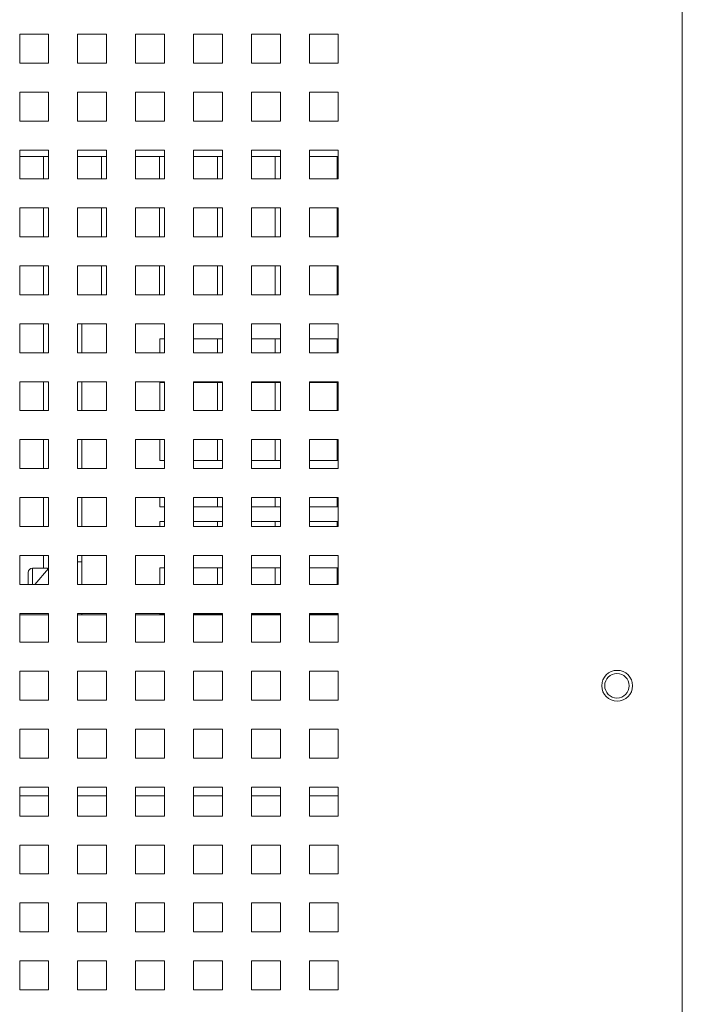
# Model space of a CAD drawing. Header units: inches. Extents: x 1 to 109, y 1 to 85.
# Tile 35 of 68: x 94.24 to 98.05, y 19.83 to 25.5. Entities that reach past the tile are written whole.
import ezdxf

# ---------------------------------------------------------------- set-up
doc = ezdxf.new("R2010")
doc.units = ezdxf.units.IN
doc.header["$MEASUREMENT"] = 0

msp = doc.modelspace()

# ---------------------------------------------------------------- linework, layer by layer
at = {"color": 7, "linetype": 'Continuous', "lineweight": 15, "ltscale": 5}
for p, q in [((98.0491, 30.4192), (98.0491, 12.9104)), ((94.4033, 25.4148), (94.2366, 25.4148)), ((94.2366, 25.4148), (94.2366, 25.2481)), ((94.4033, 25.2481), (94.4033, 25.4148)), ((94.7366, 25.4148), (94.57, 25.4148)), ((94.57, 25.4148), (94.57, 25.2481)), ((94.7366, 25.2481), (94.7366, 25.4148)), ((95.07, 25.4148), (94.9033, 25.4148)), ((94.9033, 25.4148), (94.9033, 25.2481)), ((95.07, 25.2481), (95.07, 25.4148)), ((95.4033, 25.4148), (95.2366, 25.4148)), ((95.2366, 25.4148), (95.2366, 25.2481)), ((95.4033, 25.2481), (95.4033, 25.4148)), ((95.7366, 25.4148), (95.57, 25.4148)), ((95.57, 25.4148), (95.57, 25.2481)), ((95.7366, 25.2481), (95.7366, 25.4148)), ((96.07, 25.4148), (95.9033, 25.4148)), ((95.9033, 25.4148), (95.9033, 25.2481)), ((96.07, 25.2481), (96.07, 25.4148)), ((94.2366, 25.2481), (94.4033, 25.2481)), ((94.57, 25.2481), (94.7366, 25.2481)), ((94.9033, 25.2481), (95.07, 25.2481)), ((95.2366, 25.2481), (95.4033, 25.2481)), ((95.57, 25.2481), (95.7366, 25.2481)), ((95.9033, 25.2481), (96.07, 25.2481)), ((94.4033, 25.0814), (94.2366, 25.0814)), ((94.2366, 25.0814), (94.2366, 24.9148)), ((94.4033, 24.9148), (94.4033, 25.0814)), ((94.7366, 25.0814), (94.57, 25.0814)), ((94.57, 25.0814), (94.57, 24.9148)), ((94.7366, 24.9148), (94.7366, 25.0814)), ((95.07, 25.0814), (94.9033, 25.0814)), ((94.9033, 25.0814), (94.9033, 24.9148)), ((95.07, 24.9148), (95.07, 25.0814)), ((95.4033, 25.0814), (95.2366, 25.0814)), ((95.2366, 25.0814), (95.2366, 24.9148)), ((95.4033, 24.9148), (95.4033, 25.0814)), ((95.7366, 25.0814), (95.57, 25.0814)), ((95.57, 25.0814), (95.57, 24.9148)), ((95.7366, 24.9148), (95.7366, 25.0814)), ((96.07, 25.0814), (95.9033, 25.0814)), ((95.9033, 25.0814), (95.9033, 24.9148)), ((96.07, 24.9148), (96.07, 25.0814)), ((94.2366, 24.9148), (94.4033, 24.9148)), ((94.57, 24.9148), (94.7366, 24.9148)), ((94.9033, 24.9148), (95.07, 24.9148)), ((95.2366, 24.9148), (95.4033, 24.9148)), ((95.57, 24.9148), (95.7366, 24.9148)), ((95.9033, 24.9148), (96.07, 24.9148)), ((94.4033, 24.7481), (94.2366, 24.7481)), ((94.2366, 24.7481), (94.2366, 24.5814)), ((94.2366, 24.7106), (94.4033, 24.7106)), ((94.3741, 24.7106), (94.3741, 24.5816)), ((94.4033, 24.5814), (94.4033, 24.7481)), ((94.7366, 24.7481), (94.57, 24.7481)), ((94.57, 24.7481), (94.57, 24.5814)), ((94.57, 24.7106), (94.7366, 24.7106)), ((94.7075, 24.7106), (94.7075, 24.5816)), ((94.7366, 24.5814), (94.7366, 24.7481)), ((95.07, 24.7481), (94.9033, 24.7481)), ((94.9033, 24.7481), (94.9033, 24.5814)), ((94.9033, 24.7106), (95.07, 24.7106)), ((95.0408, 24.7106), (95.0408, 24.5816)), ((95.07, 24.5814), (95.07, 24.7481)), ((95.4033, 24.7481), (95.2366, 24.7481)), ((95.2366, 24.7481), (95.2366, 24.5814)), ((95.2366, 24.7106), (95.4033, 24.7106)), ((95.3741, 24.7106), (95.3741, 24.5816)), ((95.4033, 24.5814), (95.4033, 24.7481)), ((95.7366, 24.7481), (95.57, 24.7481)), ((95.57, 24.7481), (95.57, 24.5814)), ((95.57, 24.7106), (95.7366, 24.7106)), ((95.7075, 24.7106), (95.7075, 24.5816)), ((95.7366, 24.5814), (95.7366, 24.7481)), ((96.07, 24.7481), (95.9033, 24.7481)), ((95.9033, 24.7481), (95.9033, 24.5814)), ((95.9033, 24.7106), (96.07, 24.7106)), ((96.0633, 24.7106), (96.0633, 24.5814)), ((96.07, 24.5814), (96.07, 24.7481)), ((94.2366, 24.5814), (94.4033, 24.5814)), ((94.3741, 24.5816), (94.4033, 24.5816)), ((94.57, 24.5814), (94.7366, 24.5814)), ((94.7075, 24.5816), (94.7366, 24.5816)), ((94.9033, 24.5814), (95.07, 24.5814)), ((95.0408, 24.5816), (95.07, 24.5816)), ((95.2366, 24.5814), (95.4033, 24.5814)), ((95.3741, 24.5816), (95.4033, 24.5816)), ((95.57, 24.5814), (95.7366, 24.5814)), ((95.7075, 24.5816), (95.7366, 24.5816)), ((95.9033, 24.5814), (96.07, 24.5814)), ((94.4033, 24.4148), (94.2366, 24.4148)), ((94.2366, 24.4148), (94.2366, 24.2481)), ((94.3741, 24.4148), (94.3741, 24.2483)), ((94.4033, 24.2481), (94.4033, 24.4148)), ((94.7366, 24.4148), (94.57, 24.4148)), ((94.57, 24.4148), (94.57, 24.2481)), ((94.7075, 24.4148), (94.7075, 24.2483)), ((94.7366, 24.2481), (94.7366, 24.4148)), ((95.07, 24.4148), (94.9033, 24.4148)), ((94.9033, 24.4148), (94.9033, 24.2481)), ((95.0408, 24.4148), (95.0408, 24.2483)), ((95.07, 24.2481), (95.07, 24.4148)), ((95.4033, 24.4148), (95.2366, 24.4148)), ((95.2366, 24.4148), (95.2366, 24.2481)), ((95.3741, 24.4148), (95.3741, 24.2483)), ((95.4033, 24.2481), (95.4033, 24.4148)), ((95.7366, 24.4148), (95.57, 24.4148)), ((95.57, 24.4148), (95.57, 24.2481)), ((95.7075, 24.4148), (95.7075, 24.2483)), ((95.7366, 24.2481), (95.7366, 24.4148)), ((96.07, 24.4148), (95.9033, 24.4148)), ((95.9033, 24.4148), (95.9033, 24.2481)), ((96.0633, 24.4148), (96.0633, 24.2481)), ((96.07, 24.2481), (96.07, 24.4148)), ((94.2366, 24.2481), (94.4033, 24.2481)), ((94.3741, 24.2483), (94.4033, 24.2483)), ((94.57, 24.2481), (94.7366, 24.2481)), ((94.7075, 24.2483), (94.7366, 24.2483)), ((94.9033, 24.2481), (95.07, 24.2481)), ((95.0408, 24.2483), (95.07, 24.2483)), ((95.2366, 24.2481), (95.4033, 24.2481)), ((95.3741, 24.2483), (95.4033, 24.2483)), ((95.57, 24.2481), (95.7366, 24.2481)), ((95.7075, 24.2483), (95.7366, 24.2483)), ((95.9033, 24.2481), (96.07, 24.2481)), ((94.4033, 24.0814), (94.2366, 24.0814)), ((94.2366, 24.0814), (94.2366, 23.9148)), ((94.3741, 24.0814), (94.3741, 23.9149)), ((94.4033, 23.9148), (94.4033, 24.0814)), ((94.7366, 24.0814), (94.57, 24.0814)), ((94.57, 24.0814), (94.57, 23.9148)), ((94.7075, 24.0814), (94.7075, 23.9149)), ((94.7366, 23.9148), (94.7366, 24.0814)), ((95.07, 24.0814), (94.9033, 24.0814)), ((94.9033, 24.0814), (94.9033, 23.9148)), ((95.0408, 24.0814), (95.0408, 23.9149)), ((95.07, 23.9148), (95.07, 24.0814)), ((95.4033, 24.0814), (95.2366, 24.0814)), ((95.2366, 24.0814), (95.2366, 23.9148)), ((95.3741, 24.0814), (95.3741, 23.9149)), ((95.4033, 23.9148), (95.4033, 24.0814)), ((95.7366, 24.0814), (95.57, 24.0814)), ((95.57, 24.0814), (95.57, 23.9148)), ((95.7075, 24.0814), (95.7075, 23.9149)), ((95.7366, 23.9148), (95.7366, 24.0814)), ((96.07, 24.0814), (95.9033, 24.0814)), ((95.9033, 24.0814), (95.9033, 23.9148)), ((96.0633, 24.0814), (96.0633, 23.9148)), ((96.07, 23.9148), (96.07, 24.0814)), ((94.2366, 23.9148), (94.4033, 23.9148)), ((94.3741, 23.9149), (94.4033, 23.9149)), ((94.57, 23.9148), (94.7366, 23.9148)), ((94.7075, 23.9149), (94.7366, 23.9149)), ((94.9033, 23.9148), (95.07, 23.9148)), ((95.0408, 23.9149), (95.07, 23.9149)), ((95.2366, 23.9148), (95.4033, 23.9148)), ((95.3741, 23.9149), (95.4033, 23.9149)), ((95.57, 23.9148), (95.7366, 23.9148)), ((95.7075, 23.9149), (95.7366, 23.9149)), ((95.9033, 23.9148), (96.07, 23.9148)), ((94.4033, 23.7481), (94.2366, 23.7481)), ((94.2366, 23.7481), (94.2366, 23.5814)), ((94.3741, 23.7481), (94.3741, 23.5816)), ((94.4033, 23.5814), (94.4033, 23.7481)), ((94.7366, 23.7481), (94.57, 23.7481)), ((94.57, 23.7481), (94.57, 23.5814)), ((94.5936, 23.5814), (94.5936, 23.7481)), ((94.7366, 23.5814), (94.7366, 23.7481)), ((95.07, 23.7481), (94.9033, 23.7481)), ((94.9033, 23.7481), (94.9033, 23.5814)), ((95.07, 23.5814), (95.07, 23.7481)), ((95.4033, 23.7481), (95.2366, 23.7481)), ((95.2366, 23.7481), (95.2366, 23.5814)), ((95.4033, 23.5814), (95.4033, 23.7481)), ((95.7366, 23.7481), (95.57, 23.7481)), ((95.57, 23.7481), (95.57, 23.5814)), ((95.7366, 23.5814), (95.7366, 23.7481)), ((96.07, 23.7481), (95.9033, 23.7481)), ((95.9033, 23.7481), (95.9033, 23.5814)), ((96.07, 23.5814), (96.07, 23.7481)), ((95.0436, 23.5814), (95.0436, 23.661)), ((95.0436, 23.661), (95.07, 23.661)), ((95.2366, 23.661), (95.4033, 23.661)), ((95.3741, 23.661), (95.3741, 23.5816)), ((95.57, 23.661), (95.7366, 23.661)), ((95.7075, 23.661), (95.7075, 23.5816)), ((95.9033, 23.661), (96.07, 23.661)), ((96.0633, 23.661), (96.0633, 23.5814)), ((94.2366, 23.5814), (94.4033, 23.5814)), ((94.3741, 23.5816), (94.4033, 23.5816)), ((94.57, 23.5814), (94.7366, 23.5814)), ((94.9033, 23.5814), (95.07, 23.5814)), ((95.0436, 23.5816), (95.07, 23.5816)), ((95.2366, 23.5814), (95.4033, 23.5814)), ((95.3741, 23.5816), (95.4033, 23.5816)), ((95.57, 23.5814), (95.7366, 23.5814)), ((95.7075, 23.5816), (95.7366, 23.5816)), ((95.9033, 23.5814), (96.07, 23.5814)), ((94.4033, 23.4148), (94.2366, 23.4148)), ((94.2366, 23.4148), (94.2366, 23.2481)), ((94.3741, 23.4148), (94.3741, 23.2483)), ((94.4033, 23.2481), (94.4033, 23.4148)), ((94.7366, 23.4148), (94.57, 23.4148)), ((94.57, 23.4148), (94.57, 23.2481)), ((94.5936, 23.2481), (94.5936, 23.4148)), ((94.7366, 23.2481), (94.7366, 23.4148)), ((95.07, 23.4148), (94.9033, 23.4148)), ((94.9033, 23.4148), (94.9033, 23.2481)), ((95.0436, 23.4109), (95.07, 23.4109)), ((95.0436, 23.2481), (95.0436, 23.4109)), ((95.07, 23.2481), (95.07, 23.4148)), ((95.4033, 23.4148), (95.2366, 23.4148)), ((95.2366, 23.4148), (95.2366, 23.2481)), ((95.2366, 23.4109), (95.4033, 23.4109)), ((95.3741, 23.4109), (95.3741, 23.2483)), ((95.4033, 23.2481), (95.4033, 23.4148)), ((95.7366, 23.4148), (95.57, 23.4148)), ((95.57, 23.4148), (95.57, 23.2481)), ((95.57, 23.4109), (95.7366, 23.4109)), ((95.7075, 23.4109), (95.7075, 23.2483)), ((95.7366, 23.2481), (95.7366, 23.4148)), ((96.07, 23.4148), (95.9033, 23.4148)), ((95.9033, 23.4148), (95.9033, 23.2481)), ((95.9033, 23.4109), (96.07, 23.4109)), ((96.0633, 23.4109), (96.0633, 23.2481)), ((96.07, 23.2481), (96.07, 23.4148)), ((94.2366, 23.2481), (94.4033, 23.2481)), ((94.3741, 23.2483), (94.4033, 23.2483)), ((94.57, 23.2481), (94.7366, 23.2481)), ((94.9033, 23.2481), (95.07, 23.2481)), ((95.0436, 23.2483), (95.07, 23.2483)), ((95.2366, 23.2481), (95.4033, 23.2481)), ((95.3741, 23.2483), (95.4033, 23.2483)), ((95.57, 23.2481), (95.7366, 23.2481)), ((95.7075, 23.2483), (95.7366, 23.2483)), ((95.9033, 23.2481), (96.07, 23.2481)), ((94.4033, 23.0814), (94.2366, 23.0814)), ((94.2366, 23.0814), (94.2366, 22.9148)), ((94.3741, 23.0814), (94.3741, 22.9149)), ((94.4033, 22.9148), (94.4033, 23.0814)), ((94.7366, 23.0814), (94.57, 23.0814)), ((94.57, 23.0814), (94.57, 22.9148)), ((94.5936, 22.9148), (94.5936, 23.0814)), ((94.7366, 22.9148), (94.7366, 23.0814)), ((95.07, 23.0814), (94.9033, 23.0814)), ((94.9033, 23.0814), (94.9033, 22.9148)), ((95.0436, 22.9609), (95.0436, 23.0814)), ((95.07, 22.9148), (95.07, 23.0814)), ((95.4033, 23.0814), (95.2366, 23.0814)), ((95.2366, 23.0814), (95.2366, 22.9148)), ((95.3741, 23.0814), (95.3741, 22.9609)), ((95.4033, 22.9148), (95.4033, 23.0814)), ((95.7366, 23.0814), (95.57, 23.0814)), ((95.57, 23.0814), (95.57, 22.9148)), ((95.7075, 23.0814), (95.7075, 22.9609)), ((95.7366, 22.9148), (95.7366, 23.0814)), ((96.07, 23.0814), (95.9033, 23.0814)), ((95.9033, 23.0814), (95.9033, 22.9148)), ((96.0633, 23.0814), (96.0633, 22.9609)), ((96.07, 22.9148), (96.07, 23.0814)), ((95.07, 22.9609), (95.0436, 22.9609)), ((95.4033, 22.9609), (95.2366, 22.9609)), ((95.7366, 22.9609), (95.57, 22.9609)), ((96.07, 22.9609), (95.9033, 22.9609)), ((94.2366, 22.9148), (94.4033, 22.9148)), ((94.3741, 22.9149), (94.4033, 22.9149)), ((94.57, 22.9148), (94.7366, 22.9148)), ((94.9033, 22.9148), (95.07, 22.9148)), ((95.2366, 22.9148), (95.4033, 22.9148)), ((95.57, 22.9148), (95.7366, 22.9148)), ((95.9033, 22.9148), (96.07, 22.9148)), ((94.4033, 22.7481), (94.2366, 22.7481)), ((94.2366, 22.7481), (94.2366, 22.5814)), ((94.3741, 22.7481), (94.3741, 22.5816)), ((94.4033, 22.5814), (94.4033, 22.7481)), ((94.7366, 22.7481), (94.57, 22.7481)), ((94.57, 22.7481), (94.57, 22.5814)), ((94.5936, 22.5814), (94.5936, 22.7481)), ((94.7366, 22.5814), (94.7366, 22.7481)), ((95.07, 22.7481), (94.9033, 22.7481)), ((94.9033, 22.7481), (94.9033, 22.5814)), ((95.0436, 22.6943), (95.0436, 22.7481)), ((95.07, 22.5814), (95.07, 22.7481)), ((95.4033, 22.7481), (95.2366, 22.7481)), ((95.2366, 22.7481), (95.2366, 22.5814)), ((95.3741, 22.7481), (95.3741, 22.6943)), ((95.4033, 22.5814), (95.4033, 22.7481)), ((95.7366, 22.7481), (95.57, 22.7481)), ((95.57, 22.7481), (95.57, 22.5814)), ((95.7075, 22.7481), (95.7075, 22.6943)), ((95.7366, 22.5814), (95.7366, 22.7481)), ((96.07, 22.7481), (95.9033, 22.7481)), ((95.9033, 22.7481), (95.9033, 22.5814)), ((96.0633, 22.7481), (96.0633, 22.6943)), ((96.07, 22.5814), (96.07, 22.7481)), ((95.07, 22.6943), (95.0436, 22.6943)), ((95.4033, 22.6943), (95.2366, 22.6943)), ((95.7366, 22.6943), (95.57, 22.6943)), ((96.07, 22.6943), (95.9033, 22.6943)), ((95.0436, 22.6109), (95.07, 22.6109)), ((95.0436, 22.5814), (95.0436, 22.6109)), ((95.2366, 22.6109), (95.4033, 22.6109)), ((95.3741, 22.6109), (95.3741, 22.5816)), ((95.57, 22.6109), (95.7366, 22.6109)), ((95.7075, 22.6109), (95.7075, 22.5816)), ((95.9033, 22.6109), (96.07, 22.6109)), ((96.0633, 22.6109), (96.0633, 22.5814)), ((94.2366, 22.5814), (94.4033, 22.5814)), ((94.3741, 22.5816), (94.4033, 22.5816)), ((94.57, 22.5814), (94.7366, 22.5814)), ((94.9033, 22.5814), (95.07, 22.5814)), ((95.0436, 22.5816), (95.07, 22.5816)), ((95.2366, 22.5814), (95.4033, 22.5814)), ((95.3741, 22.5816), (95.4033, 22.5816)), ((95.57, 22.5814), (95.7366, 22.5814)), ((95.7075, 22.5816), (95.7366, 22.5816)), ((95.9033, 22.5814), (96.07, 22.5814)), ((94.4033, 22.4148), (94.2366, 22.4148)), ((94.2366, 22.4148), (94.2366, 22.2481)), ((94.3741, 22.4148), (94.3741, 22.3414)), ((94.4033, 22.2481), (94.4033, 22.4148)), ((94.7366, 22.4148), (94.57, 22.4148)), ((94.57, 22.4148), (94.57, 22.2481)), ((94.5936, 22.2481), (94.5936, 22.4148)), ((94.7366, 22.2481), (94.7366, 22.4148)), ((95.07, 22.4148), (94.9033, 22.4148)), ((94.9033, 22.4148), (94.9033, 22.2481)), ((95.07, 22.2481), (95.07, 22.4148)), ((95.4033, 22.4148), (95.2366, 22.4148)), ((95.2366, 22.4148), (95.2366, 22.2481)), ((95.4033, 22.2481), (95.4033, 22.4148)), ((95.7366, 22.4148), (95.57, 22.4148)), ((95.57, 22.4148), (95.57, 22.2481)), ((95.7366, 22.2481), (95.7366, 22.4148)), ((96.07, 22.4148), (95.9033, 22.4148)), ((95.9033, 22.4148), (95.9033, 22.2481)), ((96.07, 22.2481), (96.07, 22.4148)), ((94.3961, 22.3414), (94.3111, 22.3414)), ((94.3241, 22.2481), (94.4033, 22.3402)), ((94.3961, 22.3414), (94.3961, 22.3318)), ((94.4012, 22.3377), (94.3961, 22.3377)), ((94.57, 22.3773), (94.5936, 22.3773)), ((95.0436, 22.3443), (95.07, 22.3443)), ((95.0436, 22.2481), (95.0436, 22.3443)), ((95.2366, 22.3443), (95.4033, 22.3443)), ((95.3741, 22.3443), (95.3741, 22.2483)), ((95.57, 22.3443), (95.7366, 22.3443)), ((95.7075, 22.3443), (95.7075, 22.2483)), ((95.9033, 22.3443), (96.07, 22.3443)), ((96.0633, 22.3443), (96.0633, 22.2481)), ((94.2861, 22.2945), (94.2861, 22.3164)), ((94.2861, 22.2481), (94.2861, 22.2945)), ((94.2366, 22.2481), (94.4033, 22.2481)), ((94.57, 22.2481), (94.7366, 22.2481)), ((94.9033, 22.2481), (95.07, 22.2481)), ((95.0436, 22.2483), (95.07, 22.2483)), ((95.2366, 22.2481), (95.4033, 22.2481)), ((95.3741, 22.2483), (95.4033, 22.2483)), ((95.57, 22.2481), (95.7366, 22.2481)), ((95.7075, 22.2483), (95.7366, 22.2483)), ((95.9033, 22.2481), (96.07, 22.2481)), ((94.4033, 22.0814), (94.2366, 22.0814)), ((94.2366, 22.0814), (94.2366, 21.9148)), ((94.2366, 22.0723), (94.4033, 22.0723)), ((94.4033, 21.9148), (94.4033, 22.0814)), ((94.7366, 22.0814), (94.57, 22.0814)), ((94.57, 22.0814), (94.57, 21.9148)), ((94.57, 22.0723), (94.7366, 22.0723)), ((94.5936, 22.0723), (94.5936, 22.0814)), ((94.7366, 21.9148), (94.7366, 22.0814)), ((95.07, 22.0814), (94.9033, 22.0814)), ((94.9033, 22.0814), (94.9033, 21.9148)), ((94.9033, 22.0723), (95.07, 22.0723)), ((95.0436, 22.0776), (95.07, 22.0776)), ((95.0436, 22.0723), (95.0436, 22.0776)), ((95.07, 21.9148), (95.07, 22.0814)), ((95.4033, 22.0814), (95.2366, 22.0814)), ((95.2366, 22.0814), (95.2366, 21.9148)), ((95.2366, 22.0776), (95.4033, 22.0776)), ((95.2366, 22.0723), (95.4033, 22.0723)), ((95.3741, 22.0776), (95.3741, 22.0723)), ((95.4033, 21.9148), (95.4033, 22.0814)), ((95.7366, 22.0814), (95.57, 22.0814)), ((95.57, 22.0814), (95.57, 21.9148)), ((95.57, 22.0776), (95.7366, 22.0776)), ((95.57, 22.0723), (95.7366, 22.0723)), ((95.7075, 22.0776), (95.7075, 22.0723)), ((95.7366, 21.9148), (95.7366, 22.0814)), ((96.07, 22.0814), (95.9033, 22.0814)), ((95.9033, 22.0814), (95.9033, 21.9148)), ((95.9033, 22.0776), (96.07, 22.0776)), ((95.9033, 22.0723), (96.07, 22.0723)), ((96.0633, 22.0776), (96.0633, 22.0723)), ((96.07, 21.9148), (96.07, 22.0814)), ((94.2366, 21.9148), (94.4033, 21.9148)), ((94.57, 21.9148), (94.7366, 21.9148)), ((94.9033, 21.9148), (95.07, 21.9148)), ((95.2366, 21.9148), (95.4033, 21.9148)), ((95.57, 21.9148), (95.7366, 21.9148)), ((95.9033, 21.9148), (96.07, 21.9148)), ((94.4033, 21.7481), (94.2366, 21.7481)), ((94.2366, 21.7481), (94.2366, 21.5814)), ((94.4033, 21.5814), (94.4033, 21.7481)), ((94.7366, 21.7481), (94.57, 21.7481)), ((94.57, 21.7481), (94.57, 21.5814)), ((94.7366, 21.5814), (94.7366, 21.7481)), ((95.07, 21.7481), (94.9033, 21.7481)), ((94.9033, 21.7481), (94.9033, 21.5814)), ((95.07, 21.5814), (95.07, 21.7481)), ((95.4033, 21.7481), (95.2366, 21.7481)), ((95.2366, 21.7481), (95.2366, 21.5814)), ((95.4033, 21.5814), (95.4033, 21.7481)), ((95.7366, 21.7481), (95.57, 21.7481)), ((95.57, 21.7481), (95.57, 21.5814)), ((95.7366, 21.5814), (95.7366, 21.7481)), ((96.07, 21.7481), (95.9033, 21.7481)), ((95.9033, 21.7481), (95.9033, 21.5814)), ((96.07, 21.5814), (96.07, 21.7481)), ((94.2366, 21.5814), (94.4033, 21.5814)), ((94.57, 21.5814), (94.7366, 21.5814)), ((94.9033, 21.5814), (95.07, 21.5814)), ((95.2366, 21.5814), (95.4033, 21.5814)), ((95.57, 21.5814), (95.7366, 21.5814)), ((95.9033, 21.5814), (96.07, 21.5814)), ((94.4033, 21.4148), (94.2366, 21.4148)), ((94.2366, 21.4148), (94.2366, 21.2481)), ((94.4033, 21.2481), (94.4033, 21.4148)), ((94.7366, 21.4148), (94.57, 21.4148)), ((94.57, 21.4148), (94.57, 21.2481)), ((94.7366, 21.2481), (94.7366, 21.4148)), ((95.07, 21.4148), (94.9033, 21.4148)), ((94.9033, 21.4148), (94.9033, 21.2481)), ((95.07, 21.2481), (95.07, 21.4148)), ((95.4033, 21.4148), (95.2366, 21.4148)), ((95.2366, 21.4148), (95.2366, 21.2481)), ((95.4033, 21.2481), (95.4033, 21.4148)), ((95.7366, 21.4148), (95.57, 21.4148)), ((95.57, 21.4148), (95.57, 21.2481)), ((95.7366, 21.2481), (95.7366, 21.4148)), ((96.07, 21.4148), (95.9033, 21.4148)), ((95.9033, 21.4148), (95.9033, 21.2481)), ((96.07, 21.2481), (96.07, 21.4148)), ((94.2366, 21.2481), (94.4033, 21.2481)), ((94.57, 21.2481), (94.7366, 21.2481)), ((94.9033, 21.2481), (95.07, 21.2481)), ((95.2366, 21.2481), (95.4033, 21.2481)), ((95.57, 21.2481), (95.7366, 21.2481)), ((95.9033, 21.2481), (96.07, 21.2481)), ((94.4033, 21.0814), (94.2366, 21.0814)), ((94.2366, 21.0814), (94.2366, 20.9148)), ((94.4033, 20.9148), (94.4033, 21.0814)), ((94.7366, 21.0814), (94.57, 21.0814)), ((94.57, 21.0814), (94.57, 20.9148)), ((94.7366, 20.9148), (94.7366, 21.0814)), ((95.07, 21.0814), (94.9033, 21.0814)), ((94.9033, 21.0814), (94.9033, 20.9148)), ((95.07, 20.9148), (95.07, 21.0814)), ((95.4033, 21.0814), (95.2366, 21.0814)), ((95.2366, 21.0814), (95.2366, 20.9148)), ((95.4033, 20.9148), (95.4033, 21.0814)), ((95.7366, 21.0814), (95.57, 21.0814)), ((95.57, 21.0814), (95.57, 20.9148)), ((95.7366, 20.9148), (95.7366, 21.0814)), ((96.07, 21.0814), (95.9033, 21.0814)), ((95.9033, 21.0814), (95.9033, 20.9148)), ((96.07, 20.9148), (96.07, 21.0814)), ((94.2366, 21.0306), (94.4033, 21.0306)), ((94.57, 21.0306), (94.7366, 21.0306)), ((94.9033, 21.0306), (95.07, 21.0306)), ((95.2366, 21.0306), (95.4033, 21.0306)), ((95.57, 21.0306), (95.7366, 21.0306)), ((95.9033, 21.0306), (96.07, 21.0306)), ((94.2366, 20.9148), (94.4033, 20.9148)), ((94.57, 20.9148), (94.7366, 20.9148)), ((94.9033, 20.9148), (95.07, 20.9148)), ((95.2366, 20.9148), (95.4033, 20.9148)), ((95.57, 20.9148), (95.7366, 20.9148)), ((95.9033, 20.9148), (96.07, 20.9148)), ((94.4033, 20.7481), (94.2366, 20.7481)), ((94.2366, 20.7481), (94.2366, 20.5814)), ((94.4033, 20.5814), (94.4033, 20.7481)), ((94.7366, 20.7481), (94.57, 20.7481)), ((94.57, 20.7481), (94.57, 20.5814)), ((94.7366, 20.5814), (94.7366, 20.7481)), ((95.07, 20.7481), (94.9033, 20.7481)), ((94.9033, 20.7481), (94.9033, 20.5814)), ((95.07, 20.5814), (95.07, 20.7481)), ((95.4033, 20.7481), (95.2366, 20.7481)), ((95.2366, 20.7481), (95.2366, 20.5814)), ((95.4033, 20.5814), (95.4033, 20.7481)), ((95.7366, 20.7481), (95.57, 20.7481)), ((95.57, 20.7481), (95.57, 20.5814)), ((95.7366, 20.5814), (95.7366, 20.7481)), ((96.07, 20.7481), (95.9033, 20.7481)), ((95.9033, 20.7481), (95.9033, 20.5814)), ((96.07, 20.5814), (96.07, 20.7481)), ((94.2366, 20.5814), (94.4033, 20.5814)), ((94.57, 20.5814), (94.7366, 20.5814)), ((94.9033, 20.5814), (95.07, 20.5814)), ((95.2366, 20.5814), (95.4033, 20.5814)), ((95.57, 20.5814), (95.7366, 20.5814)), ((95.9033, 20.5814), (96.07, 20.5814)), ((94.4033, 20.4148), (94.2366, 20.4148)), ((94.2366, 20.4148), (94.2366, 20.2481)), ((94.4033, 20.2481), (94.4033, 20.4148)), ((94.7366, 20.4148), (94.57, 20.4148)), ((94.57, 20.4148), (94.57, 20.2481)), ((94.7366, 20.2481), (94.7366, 20.4148)), ((95.07, 20.4148), (94.9033, 20.4148)), ((94.9033, 20.4148), (94.9033, 20.2481)), ((95.07, 20.2481), (95.07, 20.4148)), ((95.4033, 20.4148), (95.2366, 20.4148)), ((95.2366, 20.4148), (95.2366, 20.2481)), ((95.4033, 20.2481), (95.4033, 20.4148)), ((95.7366, 20.4148), (95.57, 20.4148)), ((95.57, 20.4148), (95.57, 20.2481)), ((95.7366, 20.2481), (95.7366, 20.4148)), ((96.07, 20.4148), (95.9033, 20.4148)), ((95.9033, 20.4148), (95.9033, 20.2481)), ((96.07, 20.2481), (96.07, 20.4148)), ((94.2366, 20.2481), (94.4033, 20.2481)), ((94.57, 20.2481), (94.7366, 20.2481)), ((94.9033, 20.2481), (95.07, 20.2481)), ((95.2366, 20.2481), (95.4033, 20.2481)), ((95.57, 20.2481), (95.7366, 20.2481)), ((95.9033, 20.2481), (96.07, 20.2481)), ((94.4033, 20.0814), (94.2366, 20.0814)), ((94.2366, 20.0814), (94.2366, 19.9148)), ((94.4033, 19.9148), (94.4033, 20.0814)), ((94.7366, 20.0814), (94.57, 20.0814)), ((94.57, 20.0814), (94.57, 19.9148)), ((94.7366, 19.9148), (94.7366, 20.0814)), ((95.07, 20.0814), (94.9033, 20.0814)), ((94.9033, 20.0814), (94.9033, 19.9148)), ((95.07, 19.9148), (95.07, 20.0814)), ((95.4033, 20.0814), (95.2366, 20.0814)), ((95.2366, 20.0814), (95.2366, 19.9148)), ((95.4033, 19.9148), (95.4033, 20.0814)), ((95.7366, 20.0814), (95.57, 20.0814)), ((95.57, 20.0814), (95.57, 19.9148)), ((95.7366, 19.9148), (95.7366, 20.0814)), ((96.07, 20.0814), (95.9033, 20.0814)), ((95.9033, 20.0814), (95.9033, 19.9148)), ((96.07, 19.9148), (96.07, 20.0814)), ((94.2366, 19.9148), (94.4033, 19.9148)), ((94.57, 19.9148), (94.7366, 19.9148)), ((94.9033, 19.9148), (95.07, 19.9148)), ((95.2366, 19.9148), (95.4033, 19.9148)), ((95.57, 19.9148), (95.7366, 19.9148)), ((95.9033, 19.9148), (96.07, 19.9148))]:
    msp.add_line(p, q, dxfattribs=at)
at = {"color": 8, "linetype": 'Continuous', "lineweight": 15, "ltscale": 5}
for p, q in [((94.3111, 22.3414), (94.3111, 22.3154)), ((94.3111, 22.3154), (94.3111, 22.2481))]:
    msp.add_line(p, q, dxfattribs=at)
at = {"color": 7, "linetype": 'Continuous', "lineweight": 15, "ltscale": 25}
for centre, radius in [((97.6744, 21.6648), 0.0887), ((97.6733, 21.6648), 0.0705)]:
    msp.add_circle(centre, radius, dxfattribs=at)
msp.add_arc((94.3111, 22.3164), 0.025, 90, 180, dxfattribs=at)

doc.saveas('drawing.dxf')
